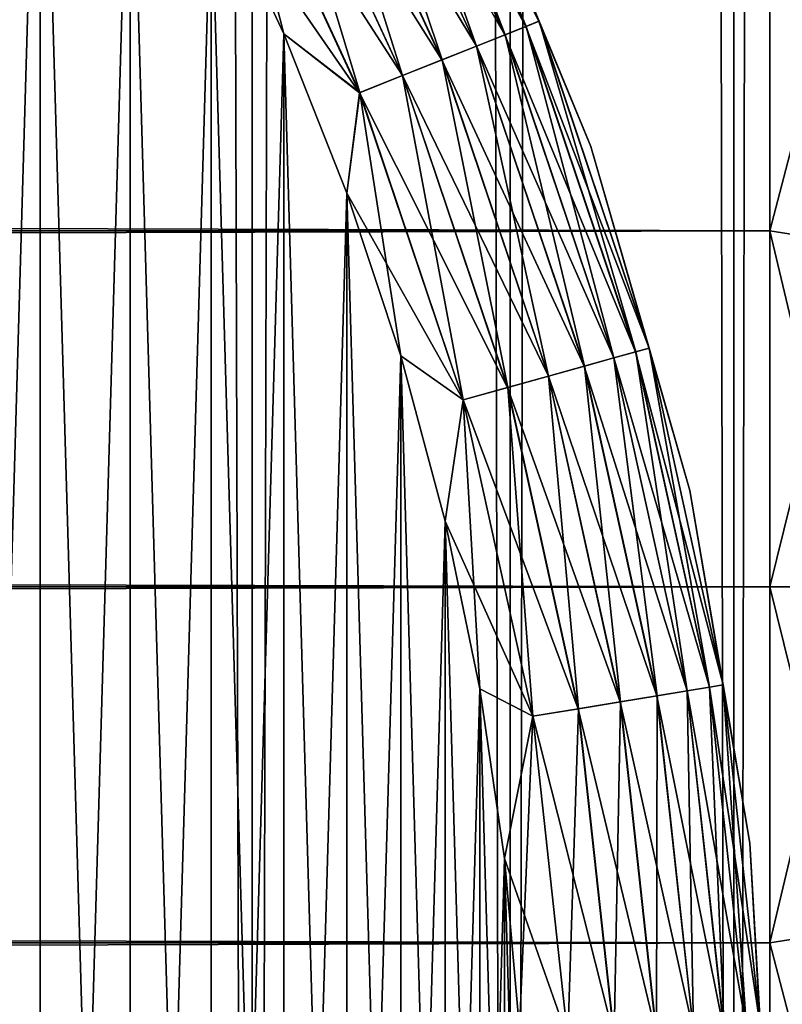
# Model space of a CAD drawing. Extents: x -265 to 265, y 0 to 427.
# Tile 193 of 256: x 259.94 to 263.05, y 20.8 to 24.81. Entities that reach past the tile are written whole.
import ezdxf

# ---------------------------------------------------------------- set-up
doc = ezdxf.new("R2010")
doc.units = 0
doc.header["$LTSCALE"] = 65.185185
for name, color, linetype in [('27', 7, 'CONTINUOUS'), ('28', 7, 'CONTINUOUS'), ('31', 7, 'CONTINUOUS'), ('32', 7, 'CONTINUOUS'), ('71', 7, 'CONTINUOUS'), ('72', 7, 'CONTINUOUS'), ('81', 7, 'CONTINUOUS'), ('82', 7, 'CONTINUOUS'), ('84', 7, 'CONTINUOUS'), ('88', 7, 'CONTINUOUS'), ('92', 7, 'CONTINUOUS')]:
    doc.layers.add(name, color=color, linetype=linetype)

msp = doc.modelspace()

# ---------------------------------------------------------------- linework, layer by layer
at = {"layer": '27', "color": 7, "linetype": 'CONTINUOUS'}
for points in [[(-263, 25.3827, 39.6631), (-263, 23.9512, 39.9155), (263, 25.3827, 39.6631), (-263, 25.3827, 39.6631)], [(263, 25.3827, 39.6631), (-263, 23.9512, 39.9155), (263, 23.9512, 39.9155), (263, 25.3827, 39.6631)], [(-263, 23.9512, 15.0845), (-263, 25.3827, 15.3369), (263, 23.9512, 15.0845), (-263, 23.9512, 15.0845)], [(263, 23.9512, 15.0845), (-263, 25.3827, 15.3369), (263, 25.3827, 15.3369), (263, 23.9512, 15.0845)], [(-263, 23.9512, 39.9155), (-263, 22.5, 40), (263, 23.9512, 39.9155), (-263, 23.9512, 39.9155)], [(263, 23.9512, 39.9155), (-263, 22.5, 40), (263, 22.5, 40), (263, 23.9512, 39.9155)], [(-263, 22.5, 15), (-263, 23.9512, 15.0845), (263, 22.5, 15), (-263, 22.5, 15)], [(263, 22.5, 15), (-263, 23.9512, 15.0845), (263, 23.9512, 15.0845), (263, 22.5, 15)]]:
    msp.add_3dface(points, dxfattribs=at)
at = {"layer": '28', "color": 7, "linetype": 'CONTINUOUS'}
for points in [[(263, 22.5, 40), (-263, 22.5, 40), (-263, 21.0488, 39.9155), (263, 22.5, 40)], [(-263, 22.5, 15), (263, 22.5, 15), (263, 21.0488, 15.0845), (-263, 22.5, 15)], [(-263, 21.0488, 15.0845), (-263, 22.5, 15), (263, 21.0488, 15.0845), (-263, 21.0488, 15.0845)], [(263, 22.5, 40), (-263, 21.0488, 39.9155), (263, 21.0488, 39.9155), (263, 22.5, 40)], [(-263, 19.6173, 15.3369), (-263, 21.0488, 15.0845), (263, 19.6173, 15.3369), (-263, 19.6173, 15.3369)], [(263, 19.6173, 15.3369), (-263, 21.0488, 15.0845), (263, 21.0488, 15.0845), (263, 19.6173, 15.3369)], [(-263, 21.0488, 39.9155), (-263, 19.6173, 39.6631), (263, 21.0488, 39.9155), (-263, 21.0488, 39.9155)], [(263, 21.0488, 39.9155), (-263, 19.6173, 39.6631), (263, 19.6173, 39.6631), (263, 21.0488, 39.9155)]]:
    msp.add_3dface(points, dxfattribs=at)
at = {"layer": '31', "color": 7, "linetype": 'CONTINUOUS'}
for points in [[(263, 23.9512, 15.0845), (263, 25.3827, 15.3369), (263.3449, 25.2748, 15.3426), (263, 23.9512, 15.0845)], [(263, 25.3827, 39.6631), (263, 23.9512, 39.9155), (263.3449, 25.2748, 39.6574), (263, 25.3827, 39.6631)], [(263, 23.9512, 15.0845), (263.3449, 25.2748, 15.3426), (263.3449, 23.8962, 15.1084), (263, 23.9512, 15.0845)], [(263, 23.9512, 39.9155), (263.3449, 23.8962, 39.8916), (263.3449, 25.2748, 39.6574), (263, 23.9512, 39.9155)], [(263, 22.5, 15), (263, 23.9512, 15.0845), (263.3449, 22.5, 15.03), (263, 22.5, 15)], [(263.3449, 22.5, 15.03), (263, 23.9512, 15.0845), (263.3449, 23.8962, 15.1084), (263.3449, 22.5, 15.03)], [(263, 23.9512, 39.9155), (263, 22.5, 40), (263.3449, 23.8962, 39.8916), (263, 23.9512, 39.9155)], [(263, 22.5, 40), (263.3449, 22.5, 39.97), (263.3449, 23.8962, 39.8916), (263, 22.5, 40)]]:
    msp.add_3dface(points, dxfattribs=at)
at = {"layer": '32', "color": 7, "linetype": 'CONTINUOUS'}
for points in [[(263, 21.0488, 15.0845), (263, 22.5, 15), (263.3449, 21.1038, 15.1084), (263, 21.0488, 15.0845)], [(263, 22.5, 15), (263.3449, 22.5, 15.03), (263.3449, 21.1038, 15.1084), (263, 22.5, 15)], [(263, 22.5, 40), (263, 21.0488, 39.9155), (263.3449, 22.5, 39.97), (263, 22.5, 40)], [(263, 21.0488, 39.9155), (263.3449, 21.1038, 39.8916), (263.3449, 22.5, 39.97), (263, 21.0488, 39.9155)], [(263, 21.0488, 39.9155), (263.3449, 19.7252, 39.6574), (263.3449, 21.1038, 39.8916), (263, 21.0488, 39.9155)], [(263, 21.0488, 15.0845), (263.3449, 21.1038, 15.1084), (263.3449, 19.7252, 15.3426), (263, 21.0488, 15.0845)], [(263, 21.0488, 39.9155), (263, 19.6173, 39.6631), (263.3449, 19.7252, 39.6574), (263, 21.0488, 39.9155)], [(263, 19.6173, 15.3369), (263, 21.0488, 15.0845), (263.3449, 19.7252, 15.3426), (263, 19.6173, 15.3369)]]:
    msp.add_3dface(points, dxfattribs=at)
at = {"layer": '71', "color": 7, "linetype": 'CONTINUOUS'}
for points in [[(259.7108, 1, 11.4324), (260.8899, 1, 10.3155), (259.7108, 419, 11.4324), (259.7108, 1, 11.4324)], [(259.7108, 419, 11.4324), (260.8899, 1, 10.3155), (260.8899, 419, 10.3155), (259.7108, 419, 11.4324)], [(260.8899, 1, 10.3155), (261.9414, 1, 9.0776), (260.8899, 419, 10.3155), (260.8899, 1, 10.3155)], [(260.8899, 419, 10.3155), (261.9414, 1, 9.0776), (261.9414, 419, 9.0776), (260.8899, 419, 10.3155)], [(261.9414, 1, 9.0776), (262.8529, 1, 7.7333), (261.9414, 419, 9.0776), (261.9414, 1, 9.0776)], [(261.9414, 419, 9.0776), (262.8529, 1, 7.7333), (262.8529, 419, 7.7333), (261.9414, 419, 9.0776)], [(262.8529, 1, 7.7333), (263.6136, 1, 6.2983), (262.8529, 419, 7.7333), (262.8529, 1, 7.7333)], [(262.8529, 419, 7.7333), (263.6136, 1, 6.2983), (263.6136, 419, 6.2983), (262.8529, 419, 7.7333)]]:
    msp.add_3dface(points, dxfattribs=at)
at = {"layer": '72', "color": 7, "linetype": 'CONTINUOUS'}
for points in [[(260.8899, 419, -10.3155), (260.8899, 1, -10.3155), (259.75, 20, -11.399), (260.8899, 419, -10.3155)], [(259.75, 400, -11.399), (260.8899, 419, -10.3155), (259.75, 20, -11.399), (259.75, 400, -11.399)], [(261.9414, 1, -9.0776), (260.8899, 1, -10.3155), (261.9414, 419, -9.0776), (261.9414, 1, -9.0776)], [(261.9414, 419, -9.0776), (260.8899, 1, -10.3155), (260.8899, 419, -10.3155), (261.9414, 419, -9.0776)], [(262.8529, 1, -7.7333), (261.9414, 1, -9.0776), (262.8529, 419, -7.7333), (262.8529, 1, -7.7333)], [(262.8529, 419, -7.7333), (261.9414, 1, -9.0776), (261.9414, 419, -9.0776), (262.8529, 419, -7.7333)], [(263.6136, 1, -6.2983), (262.8529, 1, -7.7333), (263.6136, 419, -6.2983), (263.6136, 1, -6.2983)], [(263.6136, 419, -6.2983), (262.8529, 1, -7.7333), (262.8529, 419, -7.7333), (263.6136, 419, -6.2983)]]:
    msp.add_3dface(points, dxfattribs=at)
at = {"layer": '81', "color": 7, "linetype": 'CONTINUOUS'}
for points in [[(259.6255, 27.1659, -25), (259.75, 20, -25), (260.0258, 13.4059, -25), (259.6255, 27.1659, -25)], [(260.0258, 26.5941, -25), (259.6255, 27.1659, -25), (260.0258, 13.4059, -25), (260.0258, 26.5941, -25)], [(260.3923, 26, -25), (260.0258, 26.5941, -25), (260.3923, 14, -25), (260.3923, 26, -25)], [(260.3923, 14, -25), (260.0258, 26.5941, -25), (260.0258, 13.4059, -25), (260.3923, 14, -25)], [(260.7236, 25.3856, -25), (260.3923, 26, -25), (260.7236, 14.6144, -25), (260.7236, 25.3856, -25)], [(260.7236, 14.6144, -25), (260.3923, 26, -25), (260.3923, 14, -25), (260.7236, 14.6144, -25)], [(261.0186, 24.753, -25), (260.7236, 25.3856, -25), (261.0186, 15.247, -25), (261.0186, 24.753, -25)], [(261.0186, 15.247, -25), (260.7236, 25.3856, -25), (260.7236, 14.6144, -25), (261.0186, 15.247, -25)], [(261.2763, 24.1043, -25), (261.0186, 24.753, -25), (261.2763, 15.8957, -25), (261.2763, 24.1043, -25)], [(261.2763, 15.8957, -25), (261.0186, 24.753, -25), (261.0186, 15.247, -25), (261.2763, 15.8957, -25)], [(261.4959, 23.4416, -25), (261.2763, 24.1043, -25), (261.4959, 16.5584, -25), (261.4959, 23.4416, -25)], [(261.4959, 16.5584, -25), (261.2763, 24.1043, -25), (261.2763, 15.8957, -25), (261.4959, 16.5584, -25)], [(261.6765, 22.7674, -25), (261.4959, 23.4416, -25), (261.6765, 17.2326, -25), (261.6765, 22.7674, -25)], [(261.6765, 17.2326, -25), (261.4959, 23.4416, -25), (261.4959, 16.5584, -25), (261.6765, 17.2326, -25)], [(261.8177, 22.0838, -25), (261.6765, 22.7674, -25), (261.8177, 17.9162, -25), (261.8177, 22.0838, -25)], [(261.8177, 17.9162, -25), (261.6765, 22.7674, -25), (261.6765, 17.2326, -25), (261.8177, 17.9162, -25)], [(261.9189, 21.3931, -25), (261.8177, 22.0838, -25), (261.9189, 18.6069, -25), (261.9189, 21.3931, -25)], [(261.9189, 18.6069, -25), (261.8177, 22.0838, -25), (261.8177, 17.9162, -25), (261.9189, 18.6069, -25)], [(261.9797, 20.6977, -25), (261.9189, 21.3931, -25), (261.9797, 19.3023, -25), (261.9797, 20.6977, -25)], [(261.9797, 19.3023, -25), (261.9189, 21.3931, -25), (261.9189, 18.6069, -25), (261.9797, 19.3023, -25)]]:
    msp.add_3dface(points, dxfattribs=at)
at = {"layer": '82', "color": 7, "linetype": 'CONTINUOUS'}
for points in [[(260.0258, 26.5941, -75), (259.6255, 12.8341, -75), (259.6255, 27.1659, -75), (260.0258, 26.5941, -75)], [(260.0258, 13.4059, -75), (259.6255, 12.8341, -75), (260.0258, 26.5941, -75), (260.0258, 13.4059, -75)], [(260.3923, 26, -75), (260.0258, 13.4059, -75), (260.0258, 26.5941, -75), (260.3923, 26, -75)], [(260.3923, 14, -75), (260.0258, 13.4059, -75), (260.3923, 26, -75), (260.3923, 14, -75)], [(260.7236, 25.3856, -75), (260.3923, 14, -75), (260.3923, 26, -75), (260.7236, 25.3856, -75)], [(260.7236, 14.6144, -75), (260.3923, 14, -75), (260.7236, 25.3856, -75), (260.7236, 14.6144, -75)], [(261.0186, 24.753, -75), (260.7236, 14.6144, -75), (260.7236, 25.3856, -75), (261.0186, 24.753, -75)], [(261.0186, 15.247, -75), (260.7236, 14.6144, -75), (261.0186, 24.753, -75), (261.0186, 15.247, -75)], [(261.2763, 24.1043, -75), (261.0186, 15.247, -75), (261.0186, 24.753, -75), (261.2763, 24.1043, -75)], [(261.2763, 15.8957, -75), (261.0186, 15.247, -75), (261.2763, 24.1043, -75), (261.2763, 15.8957, -75)], [(261.4959, 23.4416, -75), (261.2763, 15.8957, -75), (261.2763, 24.1043, -75), (261.4959, 23.4416, -75)], [(261.4959, 16.5584, -75), (261.2763, 15.8957, -75), (261.4959, 23.4416, -75), (261.4959, 16.5584, -75)], [(261.6765, 22.7674, -75), (261.4959, 16.5584, -75), (261.4959, 23.4416, -75), (261.6765, 22.7674, -75)], [(261.6765, 17.2326, -75), (261.4959, 16.5584, -75), (261.6765, 22.7674, -75), (261.6765, 17.2326, -75)], [(261.8177, 22.0838, -75), (261.6765, 17.2326, -75), (261.6765, 22.7674, -75), (261.8177, 22.0838, -75)], [(261.8177, 17.9162, -75), (261.6765, 17.2326, -75), (261.8177, 22.0838, -75), (261.8177, 17.9162, -75)], [(261.9189, 21.3931, -75), (261.8177, 17.9162, -75), (261.8177, 22.0838, -75), (261.9189, 21.3931, -75)], [(261.9189, 18.6069, -75), (261.8177, 17.9162, -75), (261.9189, 21.3931, -75), (261.9189, 18.6069, -75)], [(261.9797, 20.6977, -75), (261.9189, 18.6069, -75), (261.9189, 21.3931, -75), (261.9797, 20.6977, -75)]]:
    msp.add_3dface(points, dxfattribs=at)
at = {"layer": '84', "color": 7, "linetype": 'CONTINUOUS'}
for points in [[(262.2705, 24.2936, -74), (261.7126, 25.6405, -74), (262.2705, 24.2936, -26), (262.2705, 24.2936, -74)], [(262.2705, 24.2936, -26), (261.7126, 25.6405, -74), (261.7126, 25.6405, -26), (262.2705, 24.2936, -26)], [(262.6741, 22.8928, -74), (262.2705, 24.2936, -74), (262.6741, 22.8928, -26), (262.6741, 22.8928, -74)], [(262.6741, 22.8928, -26), (262.2705, 24.2936, -74), (262.2705, 24.2936, -26), (262.6741, 22.8928, -26)], [(262.9183, 21.4555, -74), (262.6741, 22.8928, -74), (262.9183, 21.4555, -26), (262.9183, 21.4555, -74)], [(262.9183, 21.4555, -26), (262.6741, 22.8928, -74), (262.6741, 22.8928, -26), (262.9183, 21.4555, -26)], [(263, 20, -74), (262.9183, 21.4555, -74), (263, 20, -26), (263, 20, -74)], [(263, 20, -26), (262.9183, 21.4555, -74), (262.9183, 21.4555, -26), (263, 20, -26)]]:
    msp.add_3dface(points, dxfattribs=at)
at = {"layer": '88', "color": 7, "linetype": 'CONTINUOUS'}
for points in [[(262.0588, 24.8047, -74.1951), (261.4183, 26.0536, -74.3829), (261.4687, 26.0803, -74.1951), (262.0588, 24.8047, -74.1951)], [(261.7126, 25.6405, -74), (262.0588, 24.8047, -74.1951), (261.4687, 26.0803, -74.1951), (261.7126, 25.6405, -74)], [(262.0059, 24.7836, -74.3829), (261.3366, 26.0103, -74.5559), (261.4183, 26.0536, -74.3829), (262.0059, 24.7836, -74.3829)], [(262.0059, 24.7836, -74.3829), (261.4183, 26.0536, -74.3829), (262.0588, 24.8047, -74.1951), (262.0059, 24.7836, -74.3829)], [(261.9199, 24.7493, -74.5559), (261.2265, 25.9519, -74.7075), (261.3366, 26.0103, -74.5559), (261.9199, 24.7493, -74.5559)], [(261.9199, 24.7493, -74.5559), (261.3366, 26.0103, -74.5559), (262.0059, 24.7836, -74.3829), (261.9199, 24.7493, -74.5559)], [(261.8042, 24.7032, -74.7075), (261.0924, 25.8808, -74.8319), (261.2265, 25.9519, -74.7075), (261.8042, 24.7032, -74.7075)], [(261.8042, 24.7032, -74.7075), (261.2265, 25.9519, -74.7075), (261.9199, 24.7493, -74.5559), (261.8042, 24.7032, -74.7075)], [(261.6632, 24.6471, -74.8319), (260.9394, 25.7997, -74.9243), (261.0924, 25.8808, -74.8319), (261.6632, 24.6471, -74.8319)], [(261.6632, 24.6471, -74.8319), (261.0924, 25.8808, -74.8319), (261.8042, 24.7032, -74.7075), (261.6632, 24.6471, -74.8319)], [(261.5024, 24.583, -74.9243), (260.7735, 25.7117, -74.981), (260.9394, 25.7997, -74.9243), (261.5024, 24.583, -74.9243)], [(261.5024, 24.583, -74.9243), (260.9394, 25.7997, -74.9243), (261.6632, 24.6471, -74.8319), (261.5024, 24.583, -74.9243)], [(261.3279, 24.5134, -74.981), (260.7236, 25.3856, -75), (260.7735, 25.7117, -74.981), (261.3279, 24.5134, -74.981)], [(261.3279, 24.5134, -74.981), (260.7735, 25.7117, -74.981), (261.5024, 24.583, -74.9243), (261.3279, 24.5134, -74.981)], [(261.7126, 25.6405, -74), (262.2705, 24.2936, -74), (262.0588, 24.8047, -74.1951), (261.7126, 25.6405, -74)], [(261.0186, 24.753, -75), (260.7236, 25.3856, -75), (261.3279, 24.5134, -74.981), (261.0186, 24.753, -75)], [(262.5076, 23.4727, -74.1951), (262.0059, 24.7836, -74.3829), (262.0588, 24.8047, -74.1951), (262.5076, 23.4727, -74.1951)], [(262.2705, 24.2936, -74), (262.5076, 23.4727, -74.1951), (262.0588, 24.8047, -74.1951), (262.2705, 24.2936, -74)], [(262.4527, 23.4575, -74.3829), (261.9199, 24.7493, -74.5559), (262.0059, 24.7836, -74.3829), (262.4527, 23.4575, -74.3829)], [(262.4527, 23.4575, -74.3829), (262.0059, 24.7836, -74.3829), (262.5076, 23.4727, -74.1951), (262.4527, 23.4575, -74.3829)], [(261.2763, 24.1043, -75), (261.0186, 24.753, -75), (261.3279, 24.5134, -74.981), (261.2763, 24.1043, -75)], [(262.3636, 23.4327, -74.5559), (261.8042, 24.7032, -74.7075), (261.9199, 24.7493, -74.5559), (262.3636, 23.4327, -74.5559)], [(262.3636, 23.4327, -74.5559), (261.9199, 24.7493, -74.5559), (262.4527, 23.4575, -74.3829), (262.3636, 23.4327, -74.5559)], [(262.2435, 23.3994, -74.7075), (261.6632, 24.6471, -74.8319), (261.8042, 24.7032, -74.7075), (262.2435, 23.3994, -74.7075)], [(262.2435, 23.3994, -74.7075), (261.8042, 24.7032, -74.7075), (262.3636, 23.4327, -74.5559), (262.2435, 23.3994, -74.7075)], [(262.0973, 23.3588, -74.8319), (261.5024, 24.583, -74.9243), (261.6632, 24.6471, -74.8319), (262.0973, 23.3588, -74.8319)], [(262.0973, 23.3588, -74.8319), (261.6632, 24.6471, -74.8319), (262.2435, 23.3994, -74.7075), (262.0973, 23.3588, -74.8319)], [(261.9305, 23.3125, -74.9243), (261.3279, 24.5134, -74.981), (261.5024, 24.583, -74.9243), (261.9305, 23.3125, -74.9243)], [(261.9305, 23.3125, -74.9243), (261.5024, 24.583, -74.9243), (262.0973, 23.3588, -74.8319), (261.9305, 23.3125, -74.9243)], [(261.7495, 23.2622, -74.981), (261.2763, 24.1043, -75), (261.3279, 24.5134, -74.981), (261.7495, 23.2622, -74.981)], [(261.7495, 23.2622, -74.981), (261.3279, 24.5134, -74.981), (261.9305, 23.3125, -74.9243), (261.7495, 23.2622, -74.981)], [(262.2705, 24.2936, -74), (262.6741, 22.8928, -74), (262.5076, 23.4727, -74.1951), (262.2705, 24.2936, -74)], [(261.4959, 23.4416, -75), (261.2763, 24.1043, -75), (261.7495, 23.2622, -74.981), (261.4959, 23.4416, -75)], [(262.8098, 22.1001, -74.1951), (262.4527, 23.4575, -74.3829), (262.5076, 23.4727, -74.1951), (262.8098, 22.1001, -74.1951)], [(262.6741, 22.8928, -74), (262.8098, 22.1001, -74.1951), (262.5076, 23.4727, -74.1951), (262.6741, 22.8928, -74)], [(261.6765, 22.7674, -75), (261.4959, 23.4416, -75), (261.7495, 23.2622, -74.981), (261.6765, 22.7674, -75)], [(262.6622, 22.0759, -74.5559), (262.2435, 23.3994, -74.7075), (262.3636, 23.4327, -74.5559), (262.6622, 22.0759, -74.5559)], [(262.7536, 22.0908, -74.3829), (262.3636, 23.4327, -74.5559), (262.4527, 23.4575, -74.3829), (262.7536, 22.0908, -74.3829)], [(262.6622, 22.0759, -74.5559), (262.3636, 23.4327, -74.5559), (262.7536, 22.0908, -74.3829), (262.6622, 22.0759, -74.5559)], [(262.7536, 22.0908, -74.3829), (262.4527, 23.4575, -74.3829), (262.8098, 22.1001, -74.1951), (262.7536, 22.0908, -74.3829)], [(262.5393, 22.0557, -74.7075), (262.0973, 23.3588, -74.8319), (262.2435, 23.3994, -74.7075), (262.5393, 22.0557, -74.7075)], [(262.5393, 22.0557, -74.7075), (262.2435, 23.3994, -74.7075), (262.6622, 22.0759, -74.5559), (262.5393, 22.0557, -74.7075)], [(262.3895, 22.0312, -74.8319), (261.9305, 23.3125, -74.9243), (262.0973, 23.3588, -74.8319), (262.3895, 22.0312, -74.8319)], [(262.3895, 22.0312, -74.8319), (262.0973, 23.3588, -74.8319), (262.5393, 22.0557, -74.7075), (262.3895, 22.0312, -74.8319)], [(262.2187, 22.0031, -74.9243), (261.7495, 23.2622, -74.981), (261.9305, 23.3125, -74.9243), (262.2187, 22.0031, -74.9243)], [(262.2187, 22.0031, -74.9243), (261.9305, 23.3125, -74.9243), (262.3895, 22.0312, -74.8319), (262.2187, 22.0031, -74.9243)], [(262.0333, 21.9728, -74.981), (261.6765, 22.7674, -75), (261.7495, 23.2622, -74.981), (262.0333, 21.9728, -74.981)], [(262.0333, 21.9728, -74.981), (261.7495, 23.2622, -74.981), (262.2187, 22.0031, -74.9243), (262.0333, 21.9728, -74.981)], [(262.6741, 22.8928, -74), (262.9183, 21.4555, -74), (262.8098, 22.1001, -74.1951), (262.6741, 22.8928, -74)], [(261.8177, 22.0838, -75), (261.6765, 22.7674, -75), (262.0333, 21.9728, -74.981), (261.8177, 22.0838, -75)], [(261.9189, 21.3931, -75), (261.8177, 22.0838, -75), (262.0333, 21.9728, -74.981), (261.9189, 21.3931, -75)], [(262.8124, 20.6947, -74.5559), (262.5393, 22.0557, -74.7075), (262.6622, 22.0759, -74.5559), (262.8124, 20.6947, -74.5559)], [(262.9049, 20.6997, -74.3829), (262.6622, 22.0759, -74.5559), (262.7536, 22.0908, -74.3829), (262.9049, 20.6997, -74.3829)], [(262.8124, 20.6947, -74.5559), (262.6622, 22.0759, -74.5559), (262.9049, 20.6997, -74.3829), (262.8124, 20.6947, -74.5559)], [(262.9617, 20.7028, -74.1951), (262.7536, 22.0908, -74.3829), (262.8098, 22.1001, -74.1951), (262.9617, 20.7028, -74.1951)], [(262.9049, 20.6997, -74.3829), (262.7536, 22.0908, -74.3829), (262.9617, 20.7028, -74.1951), (262.9049, 20.6997, -74.3829)], [(262.9183, 21.4555, -74), (262.9617, 20.7028, -74.1951), (262.8098, 22.1001, -74.1951), (262.9183, 21.4555, -74)], [(262.5365, 20.6797, -74.8319), (262.2187, 22.0031, -74.9243), (262.3895, 22.0312, -74.8319), (262.5365, 20.6797, -74.8319)], [(262.6881, 20.6879, -74.7075), (262.3895, 22.0312, -74.8319), (262.5393, 22.0557, -74.7075), (262.6881, 20.6879, -74.7075)], [(262.5365, 20.6797, -74.8319), (262.3895, 22.0312, -74.8319), (262.6881, 20.6879, -74.7075), (262.5365, 20.6797, -74.8319)], [(262.6881, 20.6879, -74.7075), (262.5393, 22.0557, -74.7075), (262.8124, 20.6947, -74.5559), (262.6881, 20.6879, -74.7075)], [(262.3636, 20.6703, -74.9243), (262.0333, 21.9728, -74.981), (262.2187, 22.0031, -74.9243), (262.3636, 20.6703, -74.9243)], [(262.3636, 20.6703, -74.9243), (262.2187, 22.0031, -74.9243), (262.5365, 20.6797, -74.8319), (262.3636, 20.6703, -74.9243)], [(262.1761, 20.6602, -74.981), (261.9189, 21.3931, -75), (262.0333, 21.9728, -74.981), (262.1761, 20.6602, -74.981)], [(262.1761, 20.6602, -74.981), (262.0333, 21.9728, -74.981), (262.3636, 20.6703, -74.9243), (262.1761, 20.6602, -74.981)], [(262.9183, 21.4555, -74), (263, 20, -74), (262.9617, 20.7028, -74.1951), (262.9183, 21.4555, -74)], [(261.9797, 20.6977, -75), (261.9189, 21.3931, -75), (262.1761, 20.6602, -74.981), (261.9797, 20.6977, -75)]]:
    msp.add_3dface(points, dxfattribs=at)
at = {"layer": '92', "color": 7, "linetype": 'CONTINUOUS'}
for points in [[(261.4187, 26.0538, -25.6182), (262.0063, 24.7838, -25.6182), (261.4689, 26.0804, -25.8061), (261.4187, 26.0538, -25.6182)], [(261.7126, 25.6405, -26), (261.4689, 26.0804, -25.8061), (262.0591, 24.8048, -25.8061), (261.7126, 25.6405, -26)], [(261.4689, 26.0804, -25.8061), (262.0063, 24.7838, -25.6182), (262.0591, 24.8048, -25.8061), (261.4689, 26.0804, -25.8061)], [(261.3371, 26.0106, -25.4451), (261.9205, 24.7496, -25.4451), (261.4187, 26.0538, -25.6182), (261.3371, 26.0106, -25.4451)], [(261.4187, 26.0538, -25.6182), (261.9205, 24.7496, -25.4451), (262.0063, 24.7838, -25.6182), (261.4187, 26.0538, -25.6182)], [(261.2272, 25.9523, -25.2933), (261.805, 24.7035, -25.2933), (261.3371, 26.0106, -25.4451), (261.2272, 25.9523, -25.2933)], [(261.3371, 26.0106, -25.4451), (261.805, 24.7035, -25.2933), (261.9205, 24.7496, -25.4451), (261.3371, 26.0106, -25.4451)], [(261.0933, 25.8813, -25.1687), (261.6641, 24.6474, -25.1687), (261.2272, 25.9523, -25.2933), (261.0933, 25.8813, -25.1687)], [(261.2272, 25.9523, -25.2933), (261.6641, 24.6474, -25.1687), (261.805, 24.7035, -25.2933), (261.2272, 25.9523, -25.2933)], [(260.9404, 25.8002, -25.0762), (261.5034, 24.5834, -25.0762), (261.0933, 25.8813, -25.1687), (260.9404, 25.8002, -25.0762)], [(261.0933, 25.8813, -25.1687), (261.5034, 24.5834, -25.0762), (261.6641, 24.6474, -25.1687), (261.0933, 25.8813, -25.1687)], [(260.7745, 25.7123, -25.0192), (261.329, 24.5139, -25.0192), (260.9404, 25.8002, -25.0762), (260.7745, 25.7123, -25.0192)], [(260.9404, 25.8002, -25.0762), (261.329, 24.5139, -25.0192), (261.5034, 24.5834, -25.0762), (260.9404, 25.8002, -25.0762)], [(260.7236, 25.3856, -25), (261.0186, 24.753, -25), (260.7745, 25.7123, -25.0192), (260.7236, 25.3856, -25)], [(260.7745, 25.7123, -25.0192), (261.0186, 24.753, -25), (261.329, 24.5139, -25.0192), (260.7745, 25.7123, -25.0192)], [(262.2705, 24.2936, -26), (261.7126, 25.6405, -26), (262.0591, 24.8048, -25.8061), (262.2705, 24.2936, -26)], [(262.0063, 24.7838, -25.6182), (262.4532, 23.4576, -25.6182), (262.0591, 24.8048, -25.8061), (262.0063, 24.7838, -25.6182)], [(262.2705, 24.2936, -26), (262.0591, 24.8048, -25.8061), (262.5079, 23.4728, -25.8061), (262.2705, 24.2936, -26)], [(262.0591, 24.8048, -25.8061), (262.4532, 23.4576, -25.6182), (262.5079, 23.4728, -25.8061), (262.0591, 24.8048, -25.8061)], [(261.9205, 24.7496, -25.4451), (262.3642, 23.4329, -25.4451), (262.0063, 24.7838, -25.6182), (261.9205, 24.7496, -25.4451)], [(262.0063, 24.7838, -25.6182), (262.3642, 23.4329, -25.4451), (262.4532, 23.4576, -25.6182), (262.0063, 24.7838, -25.6182)], [(261.0186, 24.753, -25), (261.2763, 24.1043, -25), (261.329, 24.5139, -25.0192), (261.0186, 24.753, -25)], [(261.805, 24.7035, -25.2933), (262.2443, 23.3996, -25.2933), (261.9205, 24.7496, -25.4451), (261.805, 24.7035, -25.2933)], [(261.9205, 24.7496, -25.4451), (262.2443, 23.3996, -25.2933), (262.3642, 23.4329, -25.4451), (261.9205, 24.7496, -25.4451)], [(261.6641, 24.6474, -25.1687), (262.0982, 23.3591, -25.1687), (261.805, 24.7035, -25.2933), (261.6641, 24.6474, -25.1687)], [(261.805, 24.7035, -25.2933), (262.0982, 23.3591, -25.1687), (262.2443, 23.3996, -25.2933), (261.805, 24.7035, -25.2933)], [(261.5034, 24.5834, -25.0762), (261.9315, 23.3128, -25.0762), (261.6641, 24.6474, -25.1687), (261.5034, 24.5834, -25.0762)], [(261.6641, 24.6474, -25.1687), (261.9315, 23.3128, -25.0762), (262.0982, 23.3591, -25.1687), (261.6641, 24.6474, -25.1687)], [(261.329, 24.5139, -25.0192), (261.7506, 23.2625, -25.0192), (261.5034, 24.5834, -25.0762), (261.329, 24.5139, -25.0192)], [(261.5034, 24.5834, -25.0762), (261.7506, 23.2625, -25.0192), (261.9315, 23.3128, -25.0762), (261.5034, 24.5834, -25.0762)], [(261.2763, 24.1043, -25), (261.4959, 23.4416, -25), (261.329, 24.5139, -25.0192), (261.2763, 24.1043, -25)], [(261.329, 24.5139, -25.0192), (261.4959, 23.4416, -25), (261.7506, 23.2625, -25.0192), (261.329, 24.5139, -25.0192)], [(262.6741, 22.8928, -26), (262.2705, 24.2936, -26), (262.5079, 23.4728, -25.8061), (262.6741, 22.8928, -26)], [(262.4532, 23.4576, -25.6182), (262.754, 22.0909, -25.6182), (262.5079, 23.4728, -25.8061), (262.4532, 23.4576, -25.6182)], [(262.6741, 22.8928, -26), (262.5079, 23.4728, -25.8061), (262.81, 22.1001, -25.8061), (262.6741, 22.8928, -26)], [(262.5079, 23.4728, -25.8061), (262.754, 22.0909, -25.6182), (262.81, 22.1001, -25.8061), (262.5079, 23.4728, -25.8061)], [(261.4959, 23.4416, -25), (261.6765, 22.7674, -25), (261.7506, 23.2625, -25.0192), (261.4959, 23.4416, -25)], [(262.2443, 23.3996, -25.2933), (262.5401, 22.0558, -25.2933), (262.3642, 23.4329, -25.4451), (262.2443, 23.3996, -25.2933)], [(262.3642, 23.4329, -25.4451), (262.6629, 22.076, -25.4451), (262.4532, 23.4576, -25.6182), (262.3642, 23.4329, -25.4451)], [(262.3642, 23.4329, -25.4451), (262.5401, 22.0558, -25.2933), (262.6629, 22.076, -25.4451), (262.3642, 23.4329, -25.4451)], [(262.4532, 23.4576, -25.6182), (262.6629, 22.076, -25.4451), (262.754, 22.0909, -25.6182), (262.4532, 23.4576, -25.6182)], [(262.0982, 23.3591, -25.1687), (262.3905, 22.0313, -25.1687), (262.2443, 23.3996, -25.2933), (262.0982, 23.3591, -25.1687)], [(262.2443, 23.3996, -25.2933), (262.3905, 22.0313, -25.1687), (262.5401, 22.0558, -25.2933), (262.2443, 23.3996, -25.2933)], [(261.9315, 23.3128, -25.0762), (262.2197, 22.0033, -25.0762), (262.0982, 23.3591, -25.1687), (261.9315, 23.3128, -25.0762)], [(262.0982, 23.3591, -25.1687), (262.2197, 22.0033, -25.0762), (262.3905, 22.0313, -25.1687), (262.0982, 23.3591, -25.1687)], [(261.7506, 23.2625, -25.0192), (262.0344, 21.9729, -25.0192), (261.9315, 23.3128, -25.0762), (261.7506, 23.2625, -25.0192)], [(261.9315, 23.3128, -25.0762), (262.0344, 21.9729, -25.0192), (262.2197, 22.0033, -25.0762), (261.9315, 23.3128, -25.0762)], [(261.6765, 22.7674, -25), (261.8177, 22.0838, -25), (261.7506, 23.2625, -25.0192), (261.6765, 22.7674, -25)], [(261.7506, 23.2625, -25.0192), (261.8177, 22.0838, -25), (262.0344, 21.9729, -25.0192), (261.7506, 23.2625, -25.0192)], [(262.9183, 21.4555, -26), (262.6741, 22.8928, -26), (262.81, 22.1001, -25.8061), (262.9183, 21.4555, -26)], [(261.8177, 22.0838, -25), (261.9189, 21.3931, -25), (262.0344, 21.9729, -25.0192), (261.8177, 22.0838, -25)], [(262.5401, 22.0558, -25.2933), (262.6889, 20.688, -25.2933), (262.6629, 22.076, -25.4451), (262.5401, 22.0558, -25.2933)], [(262.6629, 22.076, -25.4451), (262.8131, 20.6947, -25.4451), (262.754, 22.0909, -25.6182), (262.6629, 22.076, -25.4451)], [(262.6629, 22.076, -25.4451), (262.6889, 20.688, -25.2933), (262.8131, 20.6947, -25.4451), (262.6629, 22.076, -25.4451)], [(262.754, 22.0909, -25.6182), (262.9053, 20.6997, -25.6182), (262.81, 22.1001, -25.8061), (262.754, 22.0909, -25.6182)], [(262.754, 22.0909, -25.6182), (262.8131, 20.6947, -25.4451), (262.9053, 20.6997, -25.6182), (262.754, 22.0909, -25.6182)], [(262.9183, 21.4555, -26), (262.81, 22.1001, -25.8061), (262.962, 20.7028, -25.8061), (262.9183, 21.4555, -26)], [(262.81, 22.1001, -25.8061), (262.9053, 20.6997, -25.6182), (262.962, 20.7028, -25.8061), (262.81, 22.1001, -25.8061)], [(262.2197, 22.0033, -25.0762), (262.3647, 20.6704, -25.0762), (262.3905, 22.0313, -25.1687), (262.2197, 22.0033, -25.0762)], [(262.3905, 22.0313, -25.1687), (262.3647, 20.6704, -25.0762), (262.5375, 20.6798, -25.1687), (262.3905, 22.0313, -25.1687)], [(262.3905, 22.0313, -25.1687), (262.5375, 20.6798, -25.1687), (262.5401, 22.0558, -25.2933), (262.3905, 22.0313, -25.1687)], [(262.5401, 22.0558, -25.2933), (262.5375, 20.6798, -25.1687), (262.6889, 20.688, -25.2933), (262.5401, 22.0558, -25.2933)], [(262.0344, 21.9729, -25.0192), (262.1772, 20.6602, -25.0192), (262.2197, 22.0033, -25.0762), (262.0344, 21.9729, -25.0192)], [(262.2197, 22.0033, -25.0762), (262.1772, 20.6602, -25.0192), (262.3647, 20.6704, -25.0762), (262.2197, 22.0033, -25.0762)], [(261.9189, 21.3931, -25), (261.9797, 20.6977, -25), (262.0344, 21.9729, -25.0192), (261.9189, 21.3931, -25)], [(262.0344, 21.9729, -25.0192), (261.9797, 20.6977, -25), (262.1772, 20.6602, -25.0192), (262.0344, 21.9729, -25.0192)], [(263, 20, -26), (262.9183, 21.4555, -26), (262.962, 20.7028, -25.8061), (263, 20, -26)]]:
    msp.add_3dface(points, dxfattribs=at)

doc.saveas('drawing.dxf')
